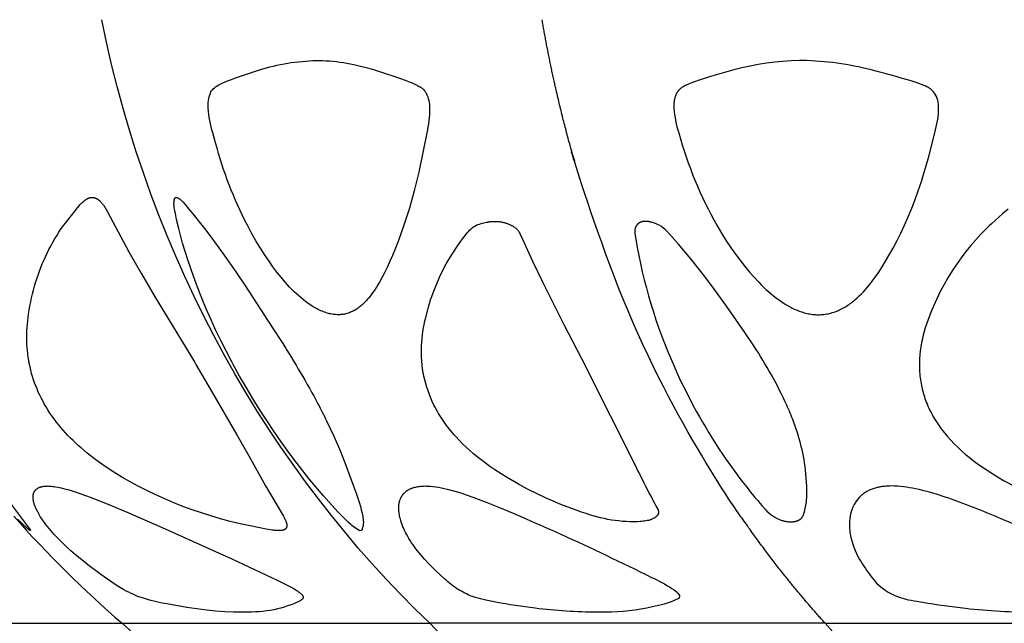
# Model space of a CAD drawing. Header units: millimetres. Extents: x 1250 to 1725, y 0 to 1655.
# Tile 134 of 256: x 1295 to 1352, y 1157 to 1193. Entities that reach past the tile are written whole.
import ezdxf

# ---------------------------------------------------------------- set-up
doc = ezdxf.new("R2010")
doc.units = ezdxf.units.MM
doc.header["$MEASUREMENT"] = 0
doc.layers.add('Crea2D$visibili$tangenti', color=7, linetype='Continuous', true_color=0x000000)

msp = doc.modelspace()

# ---------------------------------------------------------------- linework, layer by layer
at = {"layer": 'Crea2D$visibili$tangenti'}
for p, q in [((1288.485, 1157.292), (1300.775, 1157.292)), ((1300.775, 1157.292), (1318.741, 1157.292)), ((1341.838, 1157.292), (1318.741, 1157.292)), ((1341.838, 1157.292), (1369.363, 1157.292))]:
    msp.add_line(p, q, dxfattribs=at)
for points in [[(1308.796, 1189.587, -0.072445), (1312.133, 1190.134), (1312.282, 1190.134), (1312.485, 1190.131), (1312.688, 1190.123), (1312.89, 1190.11), (1313.092, 1190.093), (1313.294, 1190.072), (1313.496, 1190.046), (1313.697, 1190.016), (1313.899, 1189.982), (1314.1, 1189.944), (1314.301, 1189.903), (1314.704, 1189.81), (1315.106, 1189.704), (1315.509, 1189.587), (1316.101, 1189.4), (1316.696, 1189.199), (1317.298, 1188.985), (1317.6, 1188.873), (1317.752, 1188.812), (1317.827, 1188.779), (1317.902, 1188.745), (1317.96, 1188.717), (1318.017, 1188.688), (1318.074, 1188.657), (1318.131, 1188.624), (1318.158, 1188.608), (1318.185, 1188.591), (1318.211, 1188.573), (1318.237, 1188.555), (1318.262, 1188.536), (1318.287, 1188.516), (1318.312, 1188.496), (1318.335, 1188.475, -0.073784), (1318.529, 1188.236, -0.124401), (1318.733, 1187.354, -0.054073), (1318.567, 1185.916), (1318.338, 1184.763), (1318.098, 1183.611), (1317.972, 1183.082), (1317.834, 1182.535), (1317.552, 1181.521), (1317.235, 1180.518), (1317.079, 1180.071), (1316.914, 1179.628), (1316.741, 1179.187), (1316.56, 1178.75), (1316.417, 1178.423), (1316.271, 1178.104), (1316.12, 1177.792), (1315.964, 1177.489), (1315.803, 1177.196), (1315.72, 1177.054), (1315.635, 1176.915), (1315.548, 1176.78), (1315.459, 1176.648), (1315.367, 1176.52), (1315.274, 1176.396), (1315.169, 1176.267), (1315.114, 1176.204), (1315.059, 1176.142), (1315.004, 1176.083), (1314.948, 1176.025), (1314.89, 1175.968), (1314.832, 1175.913), (1314.779, 1175.866), (1314.726, 1175.82), (1314.671, 1175.776), (1314.615, 1175.733), (1314.558, 1175.691), (1314.5, 1175.651), (1314.441, 1175.613), (1314.381, 1175.576), (1314.325, 1175.545), (1314.268, 1175.515), (1314.21, 1175.487), (1314.151, 1175.46), (1314.092, 1175.436), (1314.032, 1175.413), (1313.971, 1175.392), (1313.909, 1175.373), (1313.847, 1175.357), (1313.785, 1175.342), (1313.721, 1175.329), (1313.658, 1175.319), (1313.594, 1175.31), (1313.562, 1175.307), (1313.53, 1175.304), (1313.498, 1175.302), (1313.466, 1175.301), (1313.434, 1175.3), (1313.401, 1175.299), (1313.329, 1175.301), (1313.257, 1175.306), (1313.184, 1175.312), (1313.112, 1175.321), (1313.039, 1175.333), (1312.966, 1175.346), (1312.893, 1175.362), (1312.82, 1175.38), (1312.747, 1175.401), (1312.673, 1175.423), (1312.6, 1175.448), (1312.526, 1175.475), (1312.452, 1175.504), (1312.378, 1175.535), (1312.305, 1175.568), (1312.231, 1175.603), (1312.158, 1175.64), (1312.084, 1175.679), (1312.011, 1175.72), (1311.939, 1175.763), (1311.866, 1175.807), (1311.794, 1175.853), (1311.65, 1175.95), (1311.508, 1176.053), (1311.367, 1176.162), (1311.227, 1176.277), (1311.089, 1176.396), (1310.954, 1176.519), (1310.821, 1176.646), (1310.69, 1176.777), (1310.56, 1176.912), (1310.433, 1177.05), (1310.306, 1177.191), (1310.059, 1177.483), (1309.818, 1177.787), (1309.584, 1178.1), (1309.356, 1178.421), (1309.133, 1178.75), (1308.856, 1179.181), (1308.589, 1179.62), (1308.335, 1180.066), (1308.092, 1180.518, -0.053744), (1306.235, 1185.326), (1306.071, 1185.916, -0.051562), (1305.804, 1187.354, -0.12135), (1305.933, 1188.236, -0.077547), (1306.097, 1188.475, -0.110927), (1306.708, 1188.85), (1306.935, 1188.943, -0.020582)], [(1344.516, 1189.587, 0.060243), (1340.519, 1190.134), (1340.342, 1190.134), (1339.858, 1190.119), (1339.373, 1190.088), (1338.89, 1190.042), (1338.408, 1189.981), (1337.928, 1189.905), (1337.451, 1189.814), (1336.978, 1189.708), (1336.509, 1189.587), (1335.823, 1189.4), (1335.145, 1189.199), (1334.476, 1188.985), (1334.145, 1188.873), (1333.981, 1188.812), (1333.9, 1188.779), (1333.819, 1188.745), (1333.758, 1188.717), (1333.697, 1188.688), (1333.636, 1188.657), (1333.577, 1188.624), (1333.548, 1188.608), (1333.52, 1188.591), (1333.493, 1188.573), (1333.466, 1188.555), (1333.439, 1188.536), (1333.413, 1188.516), (1333.387, 1188.496), (1333.363, 1188.475), (1333.348, 1188.462), (1333.334, 1188.449), (1333.32, 1188.435), (1333.307, 1188.421), (1333.293, 1188.407), (1333.28, 1188.393), (1333.267, 1188.378), (1333.255, 1188.363), (1333.243, 1188.348), (1333.231, 1188.333), (1333.219, 1188.317), (1333.208, 1188.301), (1333.197, 1188.285), (1333.186, 1188.269), (1333.176, 1188.253), (1333.166, 1188.236), (1333.153, 1188.213), (1333.141, 1188.19), (1333.129, 1188.166), (1333.117, 1188.141), (1333.107, 1188.116), (1333.096, 1188.091), (1333.087, 1188.065), (1333.078, 1188.039), (1333.069, 1188.012), (1333.061, 1187.986), (1333.054, 1187.958), (1333.047, 1187.931), (1333.04, 1187.904), (1333.034, 1187.876), (1333.029, 1187.848), (1333.024, 1187.82), (1333.016, 1187.763), (1333.009, 1187.706), (1333.004, 1187.648), (1333, 1187.589), (1332.998, 1187.531), (1332.998, 1187.472), (1332.998, 1187.413), (1333, 1187.354, 0.060636), (1333.286, 1185.916, 0.060955), (1335.51, 1180.518), (1335.779, 1180.065), (1336.061, 1179.618), (1336.355, 1179.18), (1336.661, 1178.75), (1336.906, 1178.423), (1337.157, 1178.104), (1337.415, 1177.792), (1337.681, 1177.489), (1337.955, 1177.196), (1338.094, 1177.054), (1338.236, 1176.915), (1338.38, 1176.78), (1338.526, 1176.648), (1338.674, 1176.52), (1338.825, 1176.396), (1338.992, 1176.267), (1339.162, 1176.142), (1339.334, 1176.024), (1339.421, 1175.968), (1339.509, 1175.913), (1339.668, 1175.82), (1339.748, 1175.775), (1339.829, 1175.732), (1339.911, 1175.691), (1339.994, 1175.651), (1340.077, 1175.613), (1340.162, 1175.577), (1340.237, 1175.546), (1340.314, 1175.517), (1340.391, 1175.489), (1340.468, 1175.463), (1340.546, 1175.439), (1340.624, 1175.416), (1340.703, 1175.395), (1340.783, 1175.376), (1340.862, 1175.359), (1340.943, 1175.344), (1341.023, 1175.331), (1341.104, 1175.32), (1341.185, 1175.312), (1341.266, 1175.305), (1341.348, 1175.301), (1341.43, 1175.299), (1341.515, 1175.301), (1341.599, 1175.306), (1341.683, 1175.312), (1341.767, 1175.321), (1341.849, 1175.333), (1341.931, 1175.346), (1342.013, 1175.362), (1342.093, 1175.38), (1342.174, 1175.401), (1342.254, 1175.423), (1342.333, 1175.448), (1342.411, 1175.475), (1342.489, 1175.504), (1342.567, 1175.535), (1342.643, 1175.568), (1342.719, 1175.603), (1342.794, 1175.64), (1342.869, 1175.679), (1342.942, 1175.72), (1343.015, 1175.763), (1343.087, 1175.807), (1343.158, 1175.853), (1343.229, 1175.901), (1343.298, 1175.95), (1343.367, 1176.001), (1343.435, 1176.053), (1343.503, 1176.107), (1343.569, 1176.162), (1343.7, 1176.277), (1343.829, 1176.396), (1343.953, 1176.519), (1344.074, 1176.646), (1344.193, 1176.777), (1344.309, 1176.912), (1344.423, 1177.05), (1344.535, 1177.191), (1344.645, 1177.336), (1344.753, 1177.483), (1344.963, 1177.787), (1345.166, 1178.1), (1345.364, 1178.421), (1345.557, 1178.75), (1345.801, 1179.184), (1346.034, 1179.623), (1346.256, 1180.068), (1346.468, 1180.518), (1346.686, 1181.016), (1346.893, 1181.518), (1347.089, 1182.024), (1347.273, 1182.535), (1347.459, 1183.082), (1347.626, 1183.611), (1347.864, 1184.454), (1348.244, 1185.916), (1348.328, 1186.267), (1348.366, 1186.445), (1348.4, 1186.623), (1348.415, 1186.714), (1348.428, 1186.804), (1348.439, 1186.895), (1348.449, 1186.986), (1348.456, 1187.077), (1348.461, 1187.169), (1348.463, 1187.261), (1348.463, 1187.354, 0.149924), (1348.221, 1188.236, 0.075919), (1347.985, 1188.475), (1347.956, 1188.496), (1347.926, 1188.516), (1347.895, 1188.536), (1347.865, 1188.555), (1347.833, 1188.574), (1347.801, 1188.591), (1347.769, 1188.608), (1347.737, 1188.624), (1347.668, 1188.657), (1347.598, 1188.688), (1347.528, 1188.717), (1347.458, 1188.745), (1347.309, 1188.799), (1347.159, 1188.85), (1346.86, 1188.943, 0.01262)], [(1317.079, 1164.662), (1317.09, 1164.681), (1317.101, 1164.7), (1317.112, 1164.719), (1317.124, 1164.737), (1317.136, 1164.756), (1317.149, 1164.774), (1317.162, 1164.791), (1317.175, 1164.809), (1317.189, 1164.826), (1317.204, 1164.844), (1317.219, 1164.861), (1317.234, 1164.878), (1317.25, 1164.894), (1317.266, 1164.91), (1317.283, 1164.926), (1317.299, 1164.941), (1317.317, 1164.956), (1317.334, 1164.971), (1317.352, 1164.985), (1317.37, 1164.999), (1317.388, 1165.013), (1317.407, 1165.026), (1317.426, 1165.039), (1317.445, 1165.051), (1317.465, 1165.063), (1317.484, 1165.075), (1317.504, 1165.086), (1317.524, 1165.097), (1317.565, 1165.119), (1317.606, 1165.138), (1317.632, 1165.15), (1317.658, 1165.161), (1317.684, 1165.171), (1317.711, 1165.181), (1317.764, 1165.2), (1317.818, 1165.217), (1317.872, 1165.232), (1317.927, 1165.245), (1317.982, 1165.257), (1318.038, 1165.267), (1318.094, 1165.276), (1318.15, 1165.284), (1318.207, 1165.29), (1318.263, 1165.295), (1318.32, 1165.299), (1318.376, 1165.302), (1318.489, 1165.305), (1318.56, 1165.304), (1318.631, 1165.301), (1318.705, 1165.297), (1318.779, 1165.291), (1318.932, 1165.276), (1319.09, 1165.255), (1319.252, 1165.229), (1319.42, 1165.198), (1319.591, 1165.162), (1319.766, 1165.121), (1320.125, 1165.027), (1320.493, 1164.918), (1320.869, 1164.796), (1321.251, 1164.662), (1322.041, 1164.36), (1322.825, 1164.046), (1323.605, 1163.721), (1324.38, 1163.383, -0.003487), (1326.396, 1162.494, -0.009758), (1331.69, 1159.974, -0.030801), (1332.886, 1159.332, -0.139634), (1333.326, 1158.917, -0.219845), (1333.314, 1158.794, -0.111435), (1333.228, 1158.711), (1332.942, 1158.576), (1332.776, 1158.52, -0.030432), (1331.411, 1158.172, -0.050182), (1328.672, 1157.934), (1328.527, 1157.934, -0.029914), (1324.897, 1158.172, -0.015957), (1322.602, 1158.52), (1322.309, 1158.576), (1322.009, 1158.64), (1321.715, 1158.711), (1321.572, 1158.749), (1321.425, 1158.794), (1321.341, 1158.821), (1321.257, 1158.851), (1321.171, 1158.883), (1321.085, 1158.917), (1320.983, 1158.96), (1320.883, 1159.006), (1320.783, 1159.055), (1320.685, 1159.105), (1320.588, 1159.159), (1320.492, 1159.214), (1320.398, 1159.272), (1320.306, 1159.332), (1320.2, 1159.405), (1320.095, 1159.48), (1319.992, 1159.557), (1319.891, 1159.637), (1319.791, 1159.718), (1319.693, 1159.801), (1319.597, 1159.886), (1319.086, 1160.368), (1318.949, 1160.502), (1318.692, 1160.761), (1318.451, 1161.02), (1318.236, 1161.266), (1318.13, 1161.395), (1317.938, 1161.638), (1317.85, 1161.755), (1317.766, 1161.874), (1317.683, 1161.994), (1317.604, 1162.117), (1317.527, 1162.241), (1317.453, 1162.366), (1317.381, 1162.493), (1317.325, 1162.599), (1317.273, 1162.707), (1317.223, 1162.817), (1317.177, 1162.928), (1317.134, 1163.04), (1317.094, 1163.153), (1317.058, 1163.268), (1317.025, 1163.383), (1317.004, 1163.469), (1316.985, 1163.554), (1316.969, 1163.64), (1316.955, 1163.724), (1316.95, 1163.767), (1316.945, 1163.809), (1316.941, 1163.851), (1316.937, 1163.892), (1316.935, 1163.934), (1316.933, 1163.975), (1316.933, 1164.016), (1316.933, 1164.057), (1316.934, 1164.097), (1316.936, 1164.137), (1316.939, 1164.177), (1316.944, 1164.217), (1316.949, 1164.256), (1316.955, 1164.295), (1316.962, 1164.334), (1316.97, 1164.372), (1316.98, 1164.41), (1316.991, 1164.447), (1317.002, 1164.484), (1317.015, 1164.52), (1317.029, 1164.557), (1317.045, 1164.592), (1317.061, 1164.627), (1317.07, 1164.645)]]:
    msp.add_lwpolyline(points, format="xyb", close=True, dxfattribs=at)
for points in [[(1305.088, 1172.389), (1305.946, 1170.943), (1307.48, 1168.291), (1308.176, 1167.065), (1309.15, 1165.313), (1310.197, 1163.536), (1310.252, 1163.431), (1310.288, 1163.36), (1310.305, 1163.325), (1310.321, 1163.288), (1310.336, 1163.252), (1310.351, 1163.215), (1310.357, 1163.196), (1310.364, 1163.177), (1310.37, 1163.158), (1310.375, 1163.139), (1310.382, 1163.113), (1310.385, 1163.101), (1310.388, 1163.088), (1310.391, 1163.075), (1310.393, 1163.062), (1310.395, 1163.049), (1310.396, 1163.036), (1310.398, 1163.023), (1310.398, 1163.01), (1310.399, 1163.004), (1310.399, 1162.997), (1310.399, 1162.991), (1310.399, 1162.985), (1310.398, 1162.978), (1310.398, 1162.972), (1310.397, 1162.965), (1310.397, 1162.959), (1310.396, 1162.953), (1310.395, 1162.946), (1310.394, 1162.94), (1310.393, 1162.934), (1310.392, 1162.928), (1310.39, 1162.923), (1310.389, 1162.918), (1310.387, 1162.912), (1310.386, 1162.907), (1310.384, 1162.902), (1310.382, 1162.897), (1310.381, 1162.892), (1310.379, 1162.887), (1310.376, 1162.882), (1310.374, 1162.877), (1310.372, 1162.872), (1310.37, 1162.867), (1310.367, 1162.862), (1310.364, 1162.857), (1310.362, 1162.852), (1310.359, 1162.848), (1310.356, 1162.843), (1310.353, 1162.838), (1310.35, 1162.834), (1310.347, 1162.829), (1310.344, 1162.825), (1310.34, 1162.821), (1310.337, 1162.817), (1310.333, 1162.813), (1310.329, 1162.809), (1310.326, 1162.805), (1310.322, 1162.801), (1310.318, 1162.797), (1310.314, 1162.793), (1310.31, 1162.79), (1310.306, 1162.786), (1310.301, 1162.782), (1310.295, 1162.779), (1310.29, 1162.775), (1310.285, 1162.772), (1310.279, 1162.768), (1310.274, 1162.765), (1310.268, 1162.762), (1310.262, 1162.759), (1310.256, 1162.756), (1310.251, 1162.753), (1310.245, 1162.751), (1310.239, 1162.748), (1310.226, 1162.743), (1310.214, 1162.739), (1310.202, 1162.735), (1310.189, 1162.731), (1310.164, 1162.724), (1310.115, 1162.713), (1310.079, 1162.708), (1310.043, 1162.705), (1310.007, 1162.702), (1309.971, 1162.7), (1309.935, 1162.699), (1309.898, 1162.698), (1309.862, 1162.699), (1309.826, 1162.7), (1309.754, 1162.703), (1309.681, 1162.71), (1309.609, 1162.718), (1309.537, 1162.727), (1309.448, 1162.741), (1309.182, 1162.791), (1308.248, 1162.974), (1307.669, 1163.1), (1307.093, 1163.24), (1306.52, 1163.392), (1305.95, 1163.558), (1305.404, 1163.731), (1304.863, 1163.917), (1304.326, 1164.115), (1303.793, 1164.326), (1303.266, 1164.55), (1302.744, 1164.786), (1302.228, 1165.034), (1301.718, 1165.294), (1301.237, 1165.555), (1300.763, 1165.827), (1300.296, 1166.112), (1299.838, 1166.41), (1299.459, 1166.671), (1299.089, 1166.943), (1298.727, 1167.227), (1298.55, 1167.373), (1298.376, 1167.523), (1298.218, 1167.663), (1298.064, 1167.806), (1297.911, 1167.952), (1297.762, 1168.101), (1297.615, 1168.252), (1297.471, 1168.406), (1297.331, 1168.563), (1297.194, 1168.723), (1297.06, 1168.886), (1296.93, 1169.051), (1296.803, 1169.219), (1296.68, 1169.39), (1296.561, 1169.564), (1296.446, 1169.741), (1296.336, 1169.92), (1296.229, 1170.102), (1296.137, 1170.271), (1296.048, 1170.442), (1295.963, 1170.615), (1295.882, 1170.79), (1295.805, 1170.967), (1295.733, 1171.146), (1295.665, 1171.327), (1295.602, 1171.509), (1295.544, 1171.693), (1295.49, 1171.88), (1295.441, 1172.067), (1295.397, 1172.256), (1295.357, 1172.445), (1295.322, 1172.636), (1295.292, 1172.828), (1295.267, 1173.02), (1295.246, 1173.212), (1295.229, 1173.405), (1295.218, 1173.598), (1295.211, 1173.791), (1295.208, 1173.985), (1295.21, 1174.178), (1295.217, 1174.371), (1295.228, 1174.564), (1295.244, 1174.757), (1295.264, 1174.95), (1295.315, 1175.333), (1295.352, 1175.574), (1295.394, 1175.813), (1295.44, 1176.051), (1295.49, 1176.289), (1295.543, 1176.513), (1295.6, 1176.736), (1295.661, 1176.958), (1295.726, 1177.179), (1295.796, 1177.398), (1295.869, 1177.617), (1295.947, 1177.833), (1296.029, 1178.048), (1296.116, 1178.262), (1296.206, 1178.473), (1296.3, 1178.683), (1296.399, 1178.891), (1296.501, 1179.098), (1296.607, 1179.302), (1296.718, 1179.504), (1296.832, 1179.704), (1296.957, 1179.914), (1297.088, 1180.12), (1297.223, 1180.324), (1297.365, 1180.523), (1297.598, 1180.828), (1298.25, 1181.637), (1298.328, 1181.726), (1298.368, 1181.77), (1298.409, 1181.813), (1298.451, 1181.854), (1298.494, 1181.894), (1298.539, 1181.933), (1298.562, 1181.951), (1298.585, 1181.97), (1298.62, 1181.996), (1298.638, 1182.009), (1298.656, 1182.021), (1298.675, 1182.033), (1298.693, 1182.045), (1298.712, 1182.056), (1298.731, 1182.067), (1298.751, 1182.077), (1298.771, 1182.087), (1298.79, 1182.096), (1298.811, 1182.105), (1298.831, 1182.112), (1298.852, 1182.12), (1298.873, 1182.126), (1298.884, 1182.129), (1298.894, 1182.132), (1298.908, 1182.135), (1298.921, 1182.138), (1298.935, 1182.141), (1298.948, 1182.143), (1298.962, 1182.145), (1298.976, 1182.146), (1298.99, 1182.148), (1299.003, 1182.148), (1299.017, 1182.149), (1299.031, 1182.149), (1299.045, 1182.148), (1299.059, 1182.148), (1299.072, 1182.146), (1299.086, 1182.145), (1299.1, 1182.143), (1299.113, 1182.141), (1299.128, 1182.138), (1299.142, 1182.135), (1299.156, 1182.131), (1299.17, 1182.127), (1299.184, 1182.123), (1299.198, 1182.118), (1299.211, 1182.113), (1299.225, 1182.108), (1299.238, 1182.102), (1299.251, 1182.096), (1299.265, 1182.09), (1299.278, 1182.083), (1299.29, 1182.077), (1299.303, 1182.07), (1299.316, 1182.062), (1299.328, 1182.055), (1299.343, 1182.045), (1299.357, 1182.036), (1299.372, 1182.026), (1299.386, 1182.015), (1299.399, 1182.005), (1299.413, 1181.994), (1299.426, 1181.983), (1299.44, 1181.971), (1299.466, 1181.948), (1299.491, 1181.924), (1299.515, 1181.899), (1299.539, 1181.874), (1299.569, 1181.839), (1299.599, 1181.804), (1299.627, 1181.768), (1299.655, 1181.732), (1299.682, 1181.694), (1299.708, 1181.657), (1299.759, 1181.58), (1299.845, 1181.442), (1299.926, 1181.302), (1301.176, 1178.963), (1301.899, 1177.683), (1302.661, 1176.391), (1304.995, 1172.544)], [(1296.417, 1165.305), (1296.494, 1165.303), (1296.571, 1165.298), (1296.647, 1165.292), (1296.724, 1165.284), (1296.8, 1165.274), (1296.876, 1165.263), (1297.028, 1165.236), (1297.126, 1165.217), (1297.224, 1165.195), (1297.418, 1165.148), (1297.611, 1165.095), (1297.803, 1165.039), (1298.083, 1164.95), (1298.361, 1164.857), (1298.912, 1164.656), (1300.001, 1164.218), (1301.104, 1163.75), (1303.281, 1162.805), (1305.878, 1161.646), (1307.175, 1161.053), (1309.832, 1159.815), (1310.307, 1159.584), (1310.541, 1159.463), (1310.771, 1159.334), (1310.87, 1159.275), (1310.967, 1159.213), (1311.015, 1159.181), (1311.062, 1159.148), (1311.108, 1159.114), (1311.154, 1159.079), (1311.183, 1159.054), (1311.211, 1159.029), (1311.225, 1159.017), (1311.239, 1159.003), (1311.252, 1158.99), (1311.265, 1158.976), (1311.274, 1158.966), (1311.283, 1158.955), (1311.292, 1158.944), (1311.301, 1158.933), (1311.305, 1158.927), (1311.309, 1158.921), (1311.313, 1158.915), (1311.317, 1158.909), (1311.32, 1158.903), (1311.324, 1158.897), (1311.327, 1158.891), (1311.33, 1158.884), (1311.333, 1158.88), (1311.335, 1158.875), (1311.337, 1158.87), (1311.339, 1158.865), (1311.34, 1158.861), (1311.342, 1158.856), (1311.344, 1158.851), (1311.345, 1158.846), (1311.346, 1158.841), (1311.347, 1158.836), (1311.348, 1158.831), (1311.349, 1158.829), (1311.349, 1158.826), (1311.349, 1158.824), (1311.35, 1158.821), (1311.35, 1158.819), (1311.35, 1158.816), (1311.35, 1158.814), (1311.35, 1158.811), (1311.35, 1158.809), (1311.35, 1158.807), (1311.35, 1158.804), (1311.35, 1158.802), (1311.35, 1158.8), (1311.349, 1158.798), (1311.349, 1158.796), (1311.349, 1158.793), (1311.348, 1158.791), (1311.348, 1158.789), (1311.348, 1158.787), (1311.347, 1158.785), (1311.346, 1158.78), (1311.345, 1158.776), (1311.344, 1158.772), (1311.342, 1158.768), (1311.34, 1158.764), (1311.339, 1158.759), (1311.337, 1158.755), (1311.335, 1158.751), (1311.333, 1158.747), (1311.331, 1158.743), (1311.328, 1158.74), (1311.325, 1158.735), (1311.322, 1158.73), (1311.319, 1158.725), (1311.315, 1158.72), (1311.311, 1158.716), (1311.307, 1158.711), (1311.304, 1158.707), (1311.3, 1158.702), (1311.295, 1158.698), (1311.291, 1158.694), (1311.287, 1158.69), (1311.283, 1158.686), (1311.274, 1158.678), (1311.264, 1158.671), (1311.25, 1158.659), (1311.235, 1158.648), (1311.22, 1158.638), (1311.204, 1158.628), (1311.188, 1158.618), (1311.172, 1158.609), (1311.14, 1158.59), (1311.104, 1158.571), (1311.067, 1158.553), (1310.992, 1158.517), (1310.917, 1158.484), (1310.841, 1158.452), (1310.642, 1158.375), (1310.442, 1158.303), (1310.246, 1158.24), (1310.048, 1158.182), (1309.848, 1158.131), (1309.647, 1158.087), (1309.432, 1158.047), (1309.216, 1158.014), (1308.998, 1157.988), (1308.781, 1157.967), (1308.562, 1157.952), (1308.343, 1157.942), (1307.906, 1157.934), (1307.848, 1157.934), (1307.791, 1157.934), (1307.536, 1157.936), (1307.283, 1157.943), (1306.776, 1157.969), (1306.253, 1158.007), (1305.731, 1158.057), (1305.144, 1158.129), (1304.559, 1158.214), (1303.393, 1158.419), (1303.014, 1158.494), (1302.638, 1158.578), (1302.451, 1158.624), (1302.265, 1158.675), (1302.081, 1158.73), (1301.898, 1158.79), (1301.748, 1158.845), (1301.599, 1158.903), (1301.451, 1158.966), (1301.305, 1159.032), (1301.161, 1159.102), (1301.019, 1159.176), (1300.879, 1159.253), (1300.585, 1159.428), (1300.43, 1159.524), (1300.126, 1159.724), (1299.53, 1160.144), (1298.781, 1160.706), (1298.414, 1160.996), (1298.053, 1161.294), (1297.787, 1161.524), (1297.527, 1161.76), (1297.272, 1162.002), (1297.024, 1162.251), (1296.816, 1162.472), (1296.614, 1162.7), (1296.516, 1162.816), (1296.42, 1162.934), (1296.326, 1163.054), (1296.235, 1163.176), (1296.16, 1163.28), (1296.088, 1163.386), (1296.018, 1163.494), (1295.951, 1163.603), (1295.887, 1163.715), (1295.826, 1163.828), (1295.798, 1163.885), (1295.77, 1163.943), (1295.743, 1164.001), (1295.718, 1164.06), (1295.699, 1164.106), (1295.681, 1164.152), (1295.664, 1164.198), (1295.648, 1164.245), (1295.634, 1164.292), (1295.62, 1164.34), (1295.608, 1164.387), (1295.598, 1164.436), (1295.591, 1164.474), (1295.585, 1164.512), (1295.581, 1164.55), (1295.579, 1164.57), (1295.578, 1164.589), (1295.577, 1164.608), (1295.576, 1164.628), (1295.576, 1164.647), (1295.576, 1164.666), (1295.576, 1164.686), (1295.577, 1164.705), (1295.579, 1164.724), (1295.581, 1164.743), (1295.582, 1164.759), (1295.584, 1164.774), (1295.587, 1164.789), (1295.59, 1164.804), (1295.593, 1164.819), (1295.596, 1164.834), (1295.6, 1164.849), (1295.604, 1164.864), (1295.608, 1164.878), (1295.613, 1164.893), (1295.618, 1164.907), (1295.624, 1164.921), (1295.63, 1164.935), (1295.636, 1164.949), (1295.643, 1164.963), (1295.65, 1164.976), (1295.658, 1164.989), (1295.666, 1165.003), (1295.675, 1165.015), (1295.684, 1165.028), (1295.693, 1165.04), (1295.703, 1165.052), (1295.713, 1165.064), (1295.724, 1165.076), (1295.735, 1165.087), (1295.746, 1165.098), (1295.757, 1165.109), (1295.769, 1165.119), (1295.781, 1165.129), (1295.793, 1165.138), (1295.806, 1165.148), (1295.819, 1165.157), (1295.833, 1165.166), (1295.847, 1165.175), (1295.862, 1165.184), (1295.877, 1165.192), (1295.892, 1165.2), (1295.908, 1165.208), (1295.923, 1165.215), (1295.939, 1165.221), (1295.955, 1165.228), (1295.971, 1165.234), (1295.987, 1165.24), (1296.004, 1165.245), (1296.02, 1165.25), (1296.036, 1165.255), (1296.07, 1165.264), (1296.091, 1165.269), (1296.112, 1165.274), (1296.134, 1165.279), (1296.155, 1165.283), (1296.199, 1165.289), (1296.242, 1165.295), (1296.286, 1165.299), (1296.33, 1165.302), (1296.374, 1165.304)]]:
    msp.add_lwpolyline(points, close=True, dxfattribs=at)
for points in [[(1303.818, 1182.04, -0.513353), (1304.01, 1182.13), (1304.016, 1182.127), (1304.023, 1182.125), (1304.029, 1182.122), (1304.036, 1182.119), (1304.042, 1182.116), (1304.049, 1182.113), (1304.062, 1182.105), (1304.075, 1182.098), (1304.088, 1182.09), (1304.101, 1182.081), (1304.115, 1182.071), (1304.129, 1182.061), (1304.142, 1182.051), (1304.156, 1182.04), (1304.17, 1182.029), (1304.197, 1182.004), (1304.225, 1181.979), (1304.254, 1181.952), (1304.282, 1181.924), (1304.338, 1181.864), (1304.452, 1181.736), (1304.679, 1181.463), (1304.91, 1181.181), (1305.593, 1180.339), (1305.849, 1180.004), (1306.336, 1179.342), (1306.878, 1178.575), (1307.41, 1177.801), (1307.934, 1177.021), (1309.564, 1174.535), (1310.114, 1173.676, -0.019359), (1312.212, 1170.102, -0.007794), (1312.718, 1169.109), (1313.142, 1168.204), (1313.483, 1167.419), (1313.801, 1166.625), (1314.46, 1164.827), (1314.635, 1164.298), (1314.694, 1164.107), (1314.746, 1163.914), (1314.792, 1163.719), (1314.832, 1163.523), (1314.843, 1163.451), (1314.853, 1163.379), (1314.857, 1163.342), (1314.86, 1163.306), (1314.862, 1163.27), (1314.864, 1163.233), (1314.865, 1163.204), (1314.865, 1163.175), (1314.864, 1163.146), (1314.863, 1163.117), (1314.86, 1163.088), (1314.857, 1163.059), (1314.853, 1163.03), (1314.848, 1163.001), (1314.804, 1162.802, -0.647667), (1314.624, 1162.716, -0.072621), (1314.264, 1162.947), (1314.194, 1163.005), (1314.124, 1163.066), (1313.984, 1163.194), (1313.783, 1163.389), (1313.4, 1163.782), (1312.844, 1164.386), (1312.531, 1164.74), (1311.748, 1165.667), (1310.997, 1166.616), (1310.516, 1167.257), (1310.073, 1167.874), (1309.641, 1168.498), (1309.219, 1169.13), (1308.807, 1169.768), (1308.406, 1170.414), (1308.016, 1171.066), (1307.637, 1171.724), (1307.269, 1172.388), (1307.186, 1172.543), (1306.864, 1173.151), (1306.554, 1173.764), (1306.255, 1174.383), (1305.968, 1175.008), (1305.692, 1175.638), (1305.428, 1176.272), (1305.176, 1176.912), (1304.936, 1177.556), (1304.611, 1178.507), (1304.312, 1179.484), (1304.085, 1180.324), (1303.957, 1180.854), (1303.884, 1181.2), (1303.853, 1181.374), (1303.825, 1181.548), (1303.816, 1181.62), (1303.808, 1181.69), (1303.802, 1181.759), (1303.8, 1181.793), (1303.798, 1181.826)], [(1352.524, 1181.463), (1352.2, 1181.181), (1351.545, 1180.608), (1351.402, 1180.475), (1351.262, 1180.339), (1351.096, 1180.173), (1350.934, 1180.004), (1350.636, 1179.678), (1350.347, 1179.342), (1350.056, 1178.984), (1349.776, 1178.616), (1349.507, 1178.239), (1349.251, 1177.853), (1349.007, 1177.459), (1348.776, 1177.058), (1348.559, 1176.65), (1348.354, 1176.236), (1348.16, 1175.802), (1347.984, 1175.389), (1347.901, 1175.181), (1347.823, 1174.971), (1347.75, 1174.759), (1347.683, 1174.545), (1347.621, 1174.33), (1347.564, 1174.113), (1347.513, 1173.895), (1347.467, 1173.676), (1347.425, 1173.434), (1347.391, 1173.191), (1347.367, 1172.969), (1347.351, 1172.746), (1347.342, 1172.521), (1347.34, 1172.295), (1347.343, 1172.183), (1347.347, 1172.07), (1347.353, 1171.958), (1347.362, 1171.845), (1347.372, 1171.733), (1347.385, 1171.621), (1347.4, 1171.51), (1347.417, 1171.399), (1347.436, 1171.288), (1347.457, 1171.177), (1347.48, 1171.067), (1347.506, 1170.957), (1347.533, 1170.848), (1347.563, 1170.74), (1347.594, 1170.632), (1347.628, 1170.524), (1347.664, 1170.418), (1347.701, 1170.312), (1347.741, 1170.206), (1347.783, 1170.102), (1347.838, 1169.973), (1347.895, 1169.846), (1347.956, 1169.72), (1348.018, 1169.595), (1348.084, 1169.471), (1348.152, 1169.349), (1348.223, 1169.228), (1348.296, 1169.109, 0.037102), (1348.969, 1168.204, 0.057033), (1350.707, 1166.625, 0.059529), (1355.024, 1164.298, 0.046438)], [(1331.531, 1163.298), (1331.448, 1163.282), (1331.365, 1163.268), (1331.281, 1163.256), (1331.198, 1163.246), (1331.111, 1163.238), (1331.025, 1163.231), (1330.851, 1163.221), (1330.745, 1163.217), (1330.64, 1163.216), (1330.428, 1163.218), (1330.216, 1163.227), (1330.005, 1163.241), (1329.787, 1163.262), (1329.57, 1163.288), (1329.353, 1163.32), (1329.138, 1163.357), (1328.923, 1163.401), (1328.71, 1163.449), (1328.498, 1163.504), (1328.288, 1163.564), (1328.136, 1163.61, -0.024081), (1326.042, 1164.373), (1325.503, 1164.608), (1324.971, 1164.858), (1324.446, 1165.124), (1323.929, 1165.405), (1323.233, 1165.814), (1322.918, 1166.007), (1322.546, 1166.248), (1322.258, 1166.446), (1321.974, 1166.65), (1321.744, 1166.823), (1321.518, 1167.002), (1321.296, 1167.186), (1321.08, 1167.376), (1320.868, 1167.572), (1320.66, 1167.772), (1320.459, 1167.978), (1320.262, 1168.188, -0.031451), (1319.562, 1169.067, -0.036), (1318.99, 1170.03, -0.129097), (1318.267, 1173.488), (1318.279, 1173.697), (1318.297, 1173.905), (1318.319, 1174.114), (1318.347, 1174.321), (1318.38, 1174.528), (1318.418, 1174.734), (1318.46, 1174.939), (1318.508, 1175.142), (1318.671, 1175.751), (1318.731, 1175.96), (1318.795, 1176.166), (1318.864, 1176.37), (1318.936, 1176.573), (1319.011, 1176.775), (1319.167, 1177.156), (1319.335, 1177.532), (1319.516, 1177.902), (1319.709, 1178.266), (1319.909, 1178.616), (1320.121, 1178.958), (1320.335, 1179.281), (1320.56, 1179.596, -0.019128), (1321.066, 1180.23, -0.153006), (1321.746, 1180.617), (1322.059, 1180.694), (1322.092, 1180.702), (1322.126, 1180.709), (1322.159, 1180.716), (1322.193, 1180.722), (1322.227, 1180.727), (1322.26, 1180.732), (1322.328, 1180.74), (1322.367, 1180.744), (1322.405, 1180.746), (1322.443, 1180.748), (1322.481, 1180.75), (1322.519, 1180.75), (1322.558, 1180.75), (1322.634, 1180.748), (1322.711, 1180.743), (1322.787, 1180.736), (1322.863, 1180.726), (1322.9, 1180.72), (1322.938, 1180.713), (1322.976, 1180.706), (1323.013, 1180.698), (1323.05, 1180.689), (1323.087, 1180.68), (1323.124, 1180.67), (1323.161, 1180.659), (1323.198, 1180.648), (1323.234, 1180.636), (1323.298, 1180.613), (1323.33, 1180.601), (1323.362, 1180.588), (1323.394, 1180.574), (1323.425, 1180.56), (1323.456, 1180.546), (1323.486, 1180.53), (1323.516, 1180.515), (1323.546, 1180.498), (1323.576, 1180.481), (1323.605, 1180.463), (1323.634, 1180.445), (1323.662, 1180.426), (1323.69, 1180.406), (1323.717, 1180.385), (1323.74, 1180.368), (1323.762, 1180.349), (1323.784, 1180.331), (1323.805, 1180.312), (1323.826, 1180.292), (1323.846, 1180.272), (1323.865, 1180.251), (1323.884, 1180.229), (1323.903, 1180.208), (1323.92, 1180.185), (1323.937, 1180.162), (1323.945, 1180.15), (1323.953, 1180.139), (1323.961, 1180.127), (1323.968, 1180.114), (1323.976, 1180.102), (1323.983, 1180.09), (1323.99, 1180.077), (1323.996, 1180.064), (1324.002, 1180.051), (1324.009, 1180.038), (1324.155, 1179.712), (1324.747, 1178.423), (1325.344, 1177.182), (1326.577, 1174.733), (1327.829, 1172.294), (1327.999, 1171.958), (1330.569, 1166.868)], [(1339.303, 1163.298), (1339.356, 1163.283), (1339.409, 1163.269), (1339.463, 1163.257), (1339.517, 1163.246), (1339.565, 1163.238), (1339.613, 1163.231), (1339.661, 1163.225), (1339.709, 1163.221), (1339.757, 1163.218), (1339.804, 1163.216), (1339.852, 1163.216), (1339.9, 1163.217), (1339.924, 1163.219), (1339.947, 1163.22), (1339.971, 1163.223), (1339.995, 1163.225), (1340.018, 1163.229), (1340.042, 1163.232), (1340.065, 1163.236), (1340.089, 1163.241), (1340.108, 1163.245), (1340.126, 1163.25), (1340.145, 1163.255), (1340.164, 1163.26), (1340.182, 1163.266), (1340.201, 1163.272), (1340.219, 1163.279), (1340.237, 1163.286), (1340.255, 1163.293), (1340.272, 1163.301), (1340.29, 1163.309), (1340.307, 1163.318), (1340.324, 1163.328), (1340.34, 1163.338), (1340.356, 1163.348), (1340.372, 1163.359), (1340.386, 1163.369), (1340.399, 1163.379), (1340.412, 1163.39), (1340.425, 1163.401), (1340.437, 1163.413), (1340.449, 1163.425), (1340.46, 1163.437), (1340.471, 1163.45), (1340.477, 1163.456), (1340.482, 1163.463), (1340.487, 1163.469), (1340.492, 1163.476), (1340.497, 1163.483), (1340.502, 1163.49), (1340.506, 1163.497), (1340.511, 1163.504), (1340.515, 1163.511), (1340.519, 1163.518), (1340.523, 1163.526), (1340.527, 1163.533), (1340.531, 1163.541), (1340.535, 1163.548), (1340.538, 1163.556), (1340.542, 1163.564), (1340.561, 1163.61, 0.066762), (1340.737, 1164.373), (1340.749, 1164.502), (1340.758, 1164.63), (1340.764, 1164.759), (1340.767, 1164.889), (1340.767, 1165.018), (1340.765, 1165.147), (1340.759, 1165.276), (1340.707, 1166.007), (1340.685, 1166.248), (1340.661, 1166.446), (1340.632, 1166.65), (1340.601, 1166.845), (1340.565, 1167.039), (1340.527, 1167.232), (1340.484, 1167.425), (1340.439, 1167.617), (1340.39, 1167.808), (1340.338, 1167.999), (1340.283, 1168.188, 0.016785), (1339.987, 1169.067, 0.015704), (1339.59, 1170.03, 0.037683), (1337.664, 1173.488), (1337.112, 1174.321), (1336.034, 1175.855), (1335.37, 1176.775), (1334.806, 1177.526), (1333.993, 1178.557), (1333.277, 1179.409), (1332.824, 1179.916), (1332.529, 1180.23, 0.123822), (1331.923, 1180.617), (1331.684, 1180.694), (1331.66, 1180.702), (1331.636, 1180.709), (1331.612, 1180.715), (1331.587, 1180.721), (1331.563, 1180.727), (1331.538, 1180.732), (1331.513, 1180.736), (1331.488, 1180.74), (1331.463, 1180.743), (1331.438, 1180.746), (1331.412, 1180.748), (1331.387, 1180.749), (1331.362, 1180.75), (1331.337, 1180.75), (1331.312, 1180.749), (1331.286, 1180.748), (1331.264, 1180.746), (1331.241, 1180.743), (1331.219, 1180.74), (1331.197, 1180.737), (1331.175, 1180.732), (1331.153, 1180.727), (1331.131, 1180.721), (1331.109, 1180.715), (1331.088, 1180.707), (1331.067, 1180.7), (1331.056, 1180.695), (1331.046, 1180.691), (1331.036, 1180.686), (1331.025, 1180.682), (1331.015, 1180.677), (1331.005, 1180.671), (1330.996, 1180.666), (1330.986, 1180.661), (1330.976, 1180.655), (1330.967, 1180.649), (1330.957, 1180.643), (1330.948, 1180.636), (1330.94, 1180.631), (1330.932, 1180.625), (1330.924, 1180.618), (1330.916, 1180.612), (1330.908, 1180.606), (1330.901, 1180.599), (1330.893, 1180.592), (1330.886, 1180.585), (1330.879, 1180.578), (1330.872, 1180.571), (1330.865, 1180.564), (1330.858, 1180.556), (1330.851, 1180.549), (1330.845, 1180.541), (1330.838, 1180.533), (1330.832, 1180.526), (1330.826, 1180.517), (1330.82, 1180.509), (1330.814, 1180.501), (1330.808, 1180.493), (1330.803, 1180.484), (1330.797, 1180.476), (1330.792, 1180.467), (1330.787, 1180.458), (1330.782, 1180.45), (1330.778, 1180.441), (1330.773, 1180.432), (1330.769, 1180.423), (1330.764, 1180.413), (1330.76, 1180.404), (1330.757, 1180.395), (1330.753, 1180.385), (1330.749, 1180.375), (1330.745, 1180.365), (1330.742, 1180.354), (1330.739, 1180.344), (1330.736, 1180.333), (1330.733, 1180.323), (1330.731, 1180.312), (1330.728, 1180.301), (1330.726, 1180.29), (1330.724, 1180.28), (1330.721, 1180.258), (1330.718, 1180.236), (1330.716, 1180.214), (1330.715, 1180.192), (1330.714, 1180.17), (1330.714, 1180.148), (1330.715, 1180.126), (1330.716, 1180.104), (1330.718, 1180.082), (1330.72, 1180.06), (1330.723, 1180.038), (1330.775, 1179.712, 0.063221), (1333.008, 1172.294), (1333.159, 1171.958, 0.043233), (1336.041, 1166.868)], [(1330.569, 1166.868, 0.012807), (1331.955, 1164.141), (1332.059, 1163.943), (1332.065, 1163.932), (1332.071, 1163.92), (1332.076, 1163.908), (1332.081, 1163.896), (1332.085, 1163.884), (1332.089, 1163.872), (1332.092, 1163.859), (1332.095, 1163.847), (1332.098, 1163.835), (1332.1, 1163.823), (1332.102, 1163.812), (1332.102, 1163.806), (1332.103, 1163.8), (1332.103, 1163.794), (1332.104, 1163.788), (1332.104, 1163.782), (1332.104, 1163.776), (1332.104, 1163.77), (1332.104, 1163.764), (1332.104, 1163.758), (1332.103, 1163.753), (1332.103, 1163.746), (1332.102, 1163.74), (1332.101, 1163.734), (1332.1, 1163.728), (1332.099, 1163.722), (1332.098, 1163.716), (1332.096, 1163.71), (1332.095, 1163.704), (1332.093, 1163.698), (1332.091, 1163.692), (1332.089, 1163.686), (1332.087, 1163.68), (1332.085, 1163.674), (1332.083, 1163.668), (1332.08, 1163.663), (1332.078, 1163.657), (1332.075, 1163.651), (1332.073, 1163.646), (1332.07, 1163.64), (1332.067, 1163.635), (1332.061, 1163.624), (1332.054, 1163.613), (1332.047, 1163.602), (1332.04, 1163.592), (1332.033, 1163.582), (1332.025, 1163.572), (1332.015, 1163.56), (1332.005, 1163.549), (1331.994, 1163.538), (1331.983, 1163.527), (1331.971, 1163.516), (1331.96, 1163.506), (1331.948, 1163.496), (1331.936, 1163.487), (1331.923, 1163.477), (1331.911, 1163.468), (1331.898, 1163.459), (1331.885, 1163.451), (1331.858, 1163.435), (1331.831, 1163.419), (1331.795, 1163.4), (1331.759, 1163.382), (1331.722, 1163.366), (1331.684, 1163.35), (1331.647, 1163.336), (1331.608, 1163.322), (1331.57, 1163.31), (1331.531, 1163.298)], [(1336.041, 1166.868, 0.026043), (1338.155, 1164.141), (1338.328, 1163.943, 0.119148), (1339.303, 1163.298)], [(1354.16, 1162.493, 0.005817), (1352.122, 1163.383, 0.019902), (1348.847, 1164.662), (1348.389, 1164.809), (1347.934, 1164.941), (1347.529, 1165.046), (1347.326, 1165.094), (1347.121, 1165.138), (1346.945, 1165.173), (1346.769, 1165.204), (1346.591, 1165.232), (1346.414, 1165.256), (1346.236, 1165.276), (1346.057, 1165.291), (1345.878, 1165.301), (1345.699, 1165.305), (1345.617, 1165.304), (1345.537, 1165.301), (1345.459, 1165.297), (1345.382, 1165.291), (1345.307, 1165.284), (1345.233, 1165.276), (1345.161, 1165.266), (1345.09, 1165.255), (1345.021, 1165.243), (1344.953, 1165.229), (1344.887, 1165.214), (1344.822, 1165.198), (1344.758, 1165.18), (1344.697, 1165.162), (1344.637, 1165.142), (1344.578, 1165.121), (1344.521, 1165.099), (1344.466, 1165.076), (1344.412, 1165.052), (1344.36, 1165.027), (1344.31, 1165.001), (1344.261, 1164.974), (1344.213, 1164.946), (1344.167, 1164.918), (1344.122, 1164.888), (1344.079, 1164.858), (1344.037, 1164.827), (1343.997, 1164.796), (1343.958, 1164.763), (1343.92, 1164.73), (1343.884, 1164.696), (1343.849, 1164.662, 0.169776), (1343.277, 1163.383, 0.072206), (1343.297, 1162.494, 0.088799), (1343.849, 1161.02, 0.030531), (1344.56, 1159.974, 0.139687), (1345.901, 1158.917, 0.059355), (1347.198, 1158.576), (1347.519, 1158.52, 0.014627), (1350.041, 1158.172, 0.027619), (1354.098, 1157.934)]]:
    msp.add_lwpolyline(points, format="xyb", dxfattribs=at)
msp.add_lwpolyline([(1293.969, 1164.669), (1295.305, 1162.89), (1295.401, 1162.756), (1295.409, 1162.745), (1295.412, 1162.74), (1295.416, 1162.734), (1295.418, 1162.731), (1295.419, 1162.728), (1295.421, 1162.725), (1295.423, 1162.722), (1295.424, 1162.719), (1295.425, 1162.718), (1295.426, 1162.716), (1295.426, 1162.715), (1295.427, 1162.713), (1295.427, 1162.713), (1295.427, 1162.712), (1295.427, 1162.711), (1295.428, 1162.71), (1295.428, 1162.71), (1295.428, 1162.709), (1295.428, 1162.709), (1295.428, 1162.708), (1295.428, 1162.708), (1295.428, 1162.707), (1295.428, 1162.707), (1295.428, 1162.707), (1295.428, 1162.706), (1295.428, 1162.706), (1295.428, 1162.706), (1295.428, 1162.705), (1295.428, 1162.705), (1295.428, 1162.705), (1295.428, 1162.705), (1295.428, 1162.704), (1295.428, 1162.704), (1295.428, 1162.704), (1295.428, 1162.703), (1295.428, 1162.703), (1295.428, 1162.703), (1295.428, 1162.703), (1295.428, 1162.703), (1295.428, 1162.703), (1295.428, 1162.703), (1295.428, 1162.702), (1295.428, 1162.702), (1295.428, 1162.702), (1295.428, 1162.702), (1295.427, 1162.702), (1295.427, 1162.702), (1295.427, 1162.702), (1295.427, 1162.702), (1295.427, 1162.702), (1295.427, 1162.701), (1295.427, 1162.701), (1295.427, 1162.701), (1295.427, 1162.701), (1295.427, 1162.701), (1295.427, 1162.701), (1295.427, 1162.701), (1295.427, 1162.701), (1295.426, 1162.701), (1295.426, 1162.7), (1295.426, 1162.7), (1295.426, 1162.7), (1295.426, 1162.7), (1295.426, 1162.7), (1295.426, 1162.7), (1295.426, 1162.7), (1295.426, 1162.7), (1295.426, 1162.7), (1295.425, 1162.7), (1295.425, 1162.699), (1295.425, 1162.699), (1295.425, 1162.699), (1295.424, 1162.699), (1295.424, 1162.699), (1295.424, 1162.699), (1295.424, 1162.699), (1295.423, 1162.698), (1295.423, 1162.698), (1295.423, 1162.698), (1295.423, 1162.698), (1295.422, 1162.698), (1295.422, 1162.698), (1295.422, 1162.698), (1295.421, 1162.698), (1295.421, 1162.698), (1295.421, 1162.698), (1295.42, 1162.698), (1295.42, 1162.698), (1295.42, 1162.698), (1295.419, 1162.698), (1295.419, 1162.698), (1295.419, 1162.698), (1295.419, 1162.698), (1295.418, 1162.698), (1295.418, 1162.698), (1295.418, 1162.698), (1295.417, 1162.698), (1295.417, 1162.698), (1295.416, 1162.698), (1295.416, 1162.698), (1295.416, 1162.698), (1295.415, 1162.698), (1295.415, 1162.699), (1295.414, 1162.699), (1295.414, 1162.699), (1295.413, 1162.699), (1295.413, 1162.699), (1295.412, 1162.7), (1295.411, 1162.7), (1295.41, 1162.701), (1295.409, 1162.701), (1295.408, 1162.702), (1295.408, 1162.702), (1295.406, 1162.703), (1295.398, 1162.709), (1295.397, 1162.71), (1295.396, 1162.71), (1295.395, 1162.711), (1295.394, 1162.711), (1295.394, 1162.711), (1295.393, 1162.711), (1295.393, 1162.712), (1295.393, 1162.712), (1295.392, 1162.712), (1295.392, 1162.712), (1295.392, 1162.712), (1295.391, 1162.712), (1295.391, 1162.712), (1295.391, 1162.712), (1295.391, 1162.712), (1295.391, 1162.713), (1295.377, 1162.721), (1295.364, 1162.731), (1295.338, 1162.75), (1295.313, 1162.77), (1295.288, 1162.79), (1295.204, 1162.861), (1295.122, 1162.934), (1294.893, 1163.146), (1294.668, 1163.362)], dxfattribs=at)
for centre, radius, start, end in [((1304.49, 1181.869), 0.693, 165.75195, 183.57998), ((1343.809, 1207.16), 65.869, 221.46546, 229.20718), ((1370.278, 1235.843), 104.886, 228.49671, 233.75182), ((1390.284, 1230.639), 102.461, 225.71339, 233.78616)]:
    msp.add_arc(centre, radius, start, end, dxfattribs=at)
for points in [[(1318.741, 1157.292), (1309.486, 1166.122), (1302.377, 1178.495), (1299.588, 1192.518)], [(1367.668, 1136.005), (1358.619, 1141.928), (1349.643, 1148.415), (1341.838, 1157.292)]]:
    msp.add_open_spline(points, degree=3, dxfattribs=at)
msp.add_rational_spline([(1341.838, 1157.292), (1340.071, 1159.25), (1338.435, 1161.32), (1336.938, 1163.492), (1332.863, 1169.387), (1329.532, 1176.314), (1327.299, 1183.915), (1326.468, 1186.743), (1325.803, 1189.614), (1325.304, 1192.518)], [1, 0.998581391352, 0.998581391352, 1, 1, 1, 1, 0.998885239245, 0.998885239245, 1], degree=3, knots=[0, 0, 0, 0, 7.90789, 7.90789, 7.90789, 8.90789, 8.90789, 8.90789, 17.744399, 17.744399, 17.744399, 17.744399], dxfattribs=at)

doc.saveas('drawing.dxf')
